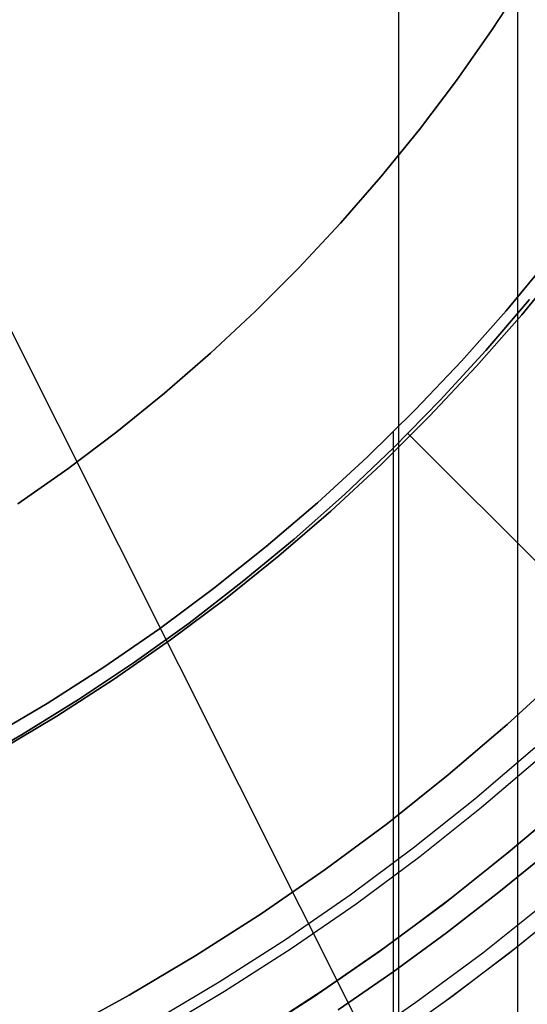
# Model space of a CAD drawing. Header units: millimetres. Extents: x 10871 to 12032, y -2698 to -1680.
# Tile 59 of 183: x 11477 to 11490, y -2097 to -2072. Entities that reach past the tile are written whole.
import ezdxf

# ---------------------------------------------------------------- set-up
doc = ezdxf.new("R2010")
doc.units = ezdxf.units.MM
for name, color, linetype in [('1', 7, 'Continuous'), ('color', 7, 'Continuous'), ('luz', 7, 'Continuous')]:
    doc.layers.add(name, color=color, linetype=linetype)

msp = doc.modelspace()

# ---------------------------------------------------------------- linework, layer by layer
at = {"layer": '1', "color": 7, "true_color": 0xffffff}
for p, q in [((11489.457, -2112.954, 71.704), (11489.457, -1981.655, 71.704)), ((11486.44, -2105.655, 44.653), (11486.44, -1988.955, 44.653)), ((11490.255, -2078.167, 53.153), (11489.167, -2079.485, 53.153)), ((11490.255, -2078.167, 69.704), (11489.167, -2079.485, 69.704)), ((11489.167, -2079.485, 53.153), (11490.255, -2078.167, 53.153)), ((11489.167, -2079.485, 61.429), (11490.255, -2078.167, 61.429)), ((11490.255, -2078.167, 69.704), (11489.167, -2079.485, 69.704)), ((11489.56, -2079.586, 70.904), (11490.659, -2078.24, 70.904)), ((11489.56, -2079.586, 70.904), (11490.659, -2078.24, 70.904)), ((11490.659, -2078.24, 76.403), (11489.56, -2079.586, 76.403)), ((11490.659, -2078.24, 73.653), (11489.56, -2079.586, 73.653)), ((11489.56, -2079.586, 76.403), (11490.659, -2078.24, 76.403)), ((11489.56, -2079.586, 34.804), (11490.659, -2078.24, 34.804)), ((11489.56, -2079.586, 34.804), (11490.659, -2078.24, 34.804)), ((11490.659, -2078.24, 42.804), (11489.56, -2079.586, 42.804)), ((11490.659, -2078.24, 38.804), (11489.56, -2079.586, 38.804)), ((11489.56, -2079.586, 42.804), (11490.659, -2078.24, 42.804)), ((11488.648, -2080.498, 206.567), (11489.757, -2079.204, 206.567)), ((11489.757, -2079.204, 208.385), (11488.648, -2080.498, 208.385)), ((11488.648, -2080.498, 206.567), (11489.757, -2079.204, 206.567)), ((11489.757, -2079.204, 208.385), (11488.648, -2080.498, 208.385)), ((11488.648, -2080.498, 207.476), (11489.757, -2079.204, 207.476)), ((11489.167, -2079.485, 53.153), (11488.034, -2080.764, 53.153)), ((11489.167, -2079.485, 69.704), (11488.034, -2080.764, 69.704)), ((11488.034, -2080.764, 53.153), (11489.167, -2079.485, 53.153)), ((11488.034, -2080.764, 61.429), (11489.167, -2079.485, 61.429)), ((11489.167, -2079.485, 69.704), (11488.034, -2080.764, 69.704)), ((11488.415, -2080.893, 70.904), (11489.56, -2079.586, 70.904)), ((11488.415, -2080.893, 70.904), (11489.56, -2079.586, 70.904)), ((11489.56, -2079.586, 76.403), (11488.415, -2080.893, 76.403)), ((11489.56, -2079.586, 73.653), (11488.415, -2080.893, 73.653)), ((11488.415, -2080.893, 76.403), (11489.56, -2079.586, 76.403)), ((11488.415, -2080.893, 34.804), (11489.56, -2079.586, 34.804)), ((11488.415, -2080.893, 34.804), (11489.56, -2079.586, 34.804)), ((11489.56, -2079.586, 42.804), (11488.415, -2080.893, 42.804)), ((11489.56, -2079.586, 38.804), (11488.415, -2080.893, 38.804)), ((11488.415, -2080.893, 42.804), (11489.56, -2079.586, 42.804)), ((11487.496, -2081.755, 206.567), (11488.648, -2080.498, 206.567)), ((11488.648, -2080.498, 208.385), (11487.496, -2081.755, 208.385)), ((11487.496, -2081.755, 206.567), (11488.648, -2080.498, 206.567)), ((11488.648, -2080.498, 208.385), (11487.496, -2081.755, 208.385)), ((11487.496, -2081.755, 207.476), (11488.648, -2080.498, 207.476)), ((11488.034, -2080.764, 53.153), (11486.857, -2082.003, 53.153)), ((11488.034, -2080.764, 69.704), (11486.857, -2082.003, 69.704)), ((11486.857, -2082.003, 53.153), (11488.034, -2080.764, 53.153)), ((11486.857, -2082.003, 61.429), (11488.034, -2080.764, 61.429)), ((11488.034, -2080.764, 69.704), (11486.857, -2082.003, 69.704)), ((11487.225, -2082.16, 70.904), (11488.415, -2080.893, 70.904)), ((11487.225, -2082.16, 70.904), (11488.415, -2080.893, 70.904)), ((11488.415, -2080.893, 76.403), (11487.225, -2082.16, 76.403)), ((11488.415, -2080.893, 73.653), (11487.225, -2082.16, 73.653)), ((11487.225, -2082.16, 76.403), (11488.415, -2080.893, 76.403)), ((11487.225, -2082.16, 34.804), (11488.415, -2080.893, 34.804)), ((11487.225, -2082.16, 34.804), (11488.415, -2080.893, 34.804)), ((11488.415, -2080.893, 42.804), (11487.225, -2082.16, 42.804)), ((11488.415, -2080.893, 38.804), (11487.225, -2082.16, 38.804)), ((11487.225, -2082.16, 42.804), (11488.415, -2080.893, 42.804)), ((11486.301, -2082.97, 206.567), (11487.496, -2081.755, 206.567)), ((11487.496, -2081.755, 208.385), (11486.301, -2082.97, 208.385)), ((11486.301, -2082.97, 206.567), (11487.496, -2081.755, 206.567)), ((11487.496, -2081.755, 208.385), (11486.301, -2082.97, 208.385)), ((11486.301, -2082.97, 207.476), (11487.496, -2081.755, 207.476)), ((11486.857, -2082.003, 53.153), (11485.638, -2083.201, 53.153)), ((11486.857, -2082.003, 69.704), (11485.638, -2083.201, 69.704)), ((11485.638, -2083.201, 53.153), (11486.857, -2082.003, 53.153)), ((11485.638, -2083.201, 61.429), (11486.857, -2082.003, 61.429)), ((11486.857, -2082.003, 69.704), (11485.638, -2083.201, 69.704)), ((11485.993, -2083.384, 70.904), (11487.225, -2082.16, 70.904)), ((11485.993, -2083.384, 70.904), (11487.225, -2082.16, 70.904)), ((11487.225, -2082.16, 76.403), (11485.993, -2083.384, 76.403)), ((11487.225, -2082.16, 73.653), (11485.993, -2083.384, 73.653)), ((11485.993, -2083.384, 76.403), (11487.225, -2082.16, 76.403)), ((11485.993, -2083.384, 34.804), (11487.225, -2082.16, 34.804)), ((11485.993, -2083.384, 34.804), (11487.225, -2082.16, 34.804)), ((11487.225, -2082.16, 42.804), (11485.993, -2083.384, 42.804)), ((11487.225, -2082.16, 38.804), (11485.993, -2083.384, 38.804)), ((11485.993, -2083.384, 42.804), (11487.225, -2082.16, 42.804)), ((11486.305, -2107.494, 53.153), (11486.305, -2082.557, 53.153)), ((11491.697, -2087.619, 206.567), (11486.676, -2082.597, 206.567)), ((11486.676, -2082.597, 208.385), (11491.697, -2087.619, 208.385)), ((11486.597, -2082.676, 206.567), (11486.597, -2082.676, 208.385)), ((11485.065, -2084.145, 206.567), (11486.301, -2082.97, 206.567)), ((11486.301, -2082.97, 208.385), (11485.065, -2084.145, 208.385)), ((11485.065, -2084.145, 206.567), (11486.301, -2082.97, 206.567)), ((11486.301, -2082.97, 208.385), (11485.065, -2084.145, 208.385)), ((11485.065, -2084.145, 207.476), (11486.301, -2082.97, 207.476)), ((11485.638, -2083.201, 53.153), (11484.379, -2084.356, 53.153)), ((11485.638, -2083.201, 69.704), (11484.379, -2084.356, 69.704)), ((11484.379, -2084.356, 53.153), (11485.638, -2083.201, 53.153)), ((11484.379, -2084.356, 61.429), (11485.638, -2083.201, 61.429)), ((11485.638, -2083.201, 69.704), (11484.379, -2084.356, 69.704)), ((11484.718, -2084.565, 70.904), (11485.993, -2083.384, 70.904)), ((11484.718, -2084.565, 70.904), (11485.993, -2083.384, 70.904)), ((11485.993, -2083.384, 76.403), (11484.718, -2084.565, 76.403)), ((11485.993, -2083.384, 73.653), (11484.718, -2084.565, 73.653)), ((11484.718, -2084.565, 76.403), (11485.993, -2083.384, 76.403)), ((11484.718, -2084.565, 34.804), (11485.993, -2083.384, 34.804)), ((11484.718, -2084.565, 34.804), (11485.993, -2083.384, 34.804)), ((11485.993, -2083.384, 42.804), (11484.718, -2084.565, 42.804)), ((11485.993, -2083.384, 38.804), (11484.718, -2084.565, 38.804)), ((11484.718, -2084.565, 42.804), (11485.993, -2083.384, 42.804)), ((11483.79, -2085.276, 206.567), (11485.065, -2084.145, 206.567)), ((11485.065, -2084.145, 208.385), (11483.79, -2085.276, 208.385)), ((11483.79, -2085.276, 206.567), (11485.065, -2084.145, 206.567)), ((11485.065, -2084.145, 208.385), (11483.79, -2085.276, 208.385)), ((11483.79, -2085.276, 207.476), (11485.065, -2084.145, 207.476)), ((11484.379, -2084.356, 53.153), (11483.081, -2085.467, 53.153)), ((11484.379, -2084.356, 69.704), (11483.081, -2085.467, 69.704)), ((11483.081, -2085.467, 53.153), (11484.379, -2084.356, 53.153)), ((11483.081, -2085.467, 61.429), (11484.379, -2084.356, 61.429)), ((11484.379, -2084.356, 69.704), (11483.081, -2085.467, 69.704)), ((11483.403, -2085.701, 70.904), (11484.718, -2084.565, 70.904)), ((11483.403, -2085.701, 70.904), (11484.718, -2084.565, 70.904)), ((11484.718, -2084.565, 76.403), (11483.403, -2085.701, 76.403)), ((11484.718, -2084.565, 73.653), (11483.403, -2085.701, 73.653)), ((11483.403, -2085.701, 76.403), (11484.718, -2084.565, 76.403)), ((11483.403, -2085.701, 34.804), (11484.718, -2084.565, 34.804)), ((11483.403, -2085.701, 34.804), (11484.718, -2084.565, 34.804)), ((11484.718, -2084.565, 42.804), (11483.403, -2085.701, 42.804)), ((11484.718, -2084.565, 38.804), (11483.403, -2085.701, 38.804)), ((11483.403, -2085.701, 42.804), (11484.718, -2084.565, 42.804)), ((11482.476, -2086.363, 206.567), (11483.79, -2085.276, 206.567)), ((11483.79, -2085.276, 208.385), (11482.476, -2086.363, 208.385)), ((11482.476, -2086.363, 206.567), (11483.79, -2085.276, 206.567)), ((11483.79, -2085.276, 208.385), (11482.476, -2086.363, 208.385)), ((11482.476, -2086.363, 207.476), (11483.79, -2085.276, 207.476)), ((11483.081, -2085.467, 53.153), (11481.745, -2086.532, 53.153)), ((11483.081, -2085.467, 69.704), (11481.745, -2086.532, 69.704)), ((11481.745, -2086.532, 53.153), (11483.081, -2085.467, 53.153)), ((11481.745, -2086.532, 61.429), (11483.081, -2085.467, 61.429)), ((11483.081, -2085.467, 69.704), (11481.745, -2086.532, 69.704)), ((11482.049, -2086.791, 70.904), (11483.403, -2085.701, 70.904)), ((11482.049, -2086.791, 70.904), (11483.403, -2085.701, 70.904)), ((11483.403, -2085.701, 76.403), (11482.049, -2086.791, 76.403)), ((11483.403, -2085.701, 73.653), (11482.049, -2086.791, 73.653)), ((11482.049, -2086.791, 76.403), (11483.403, -2085.701, 76.403)), ((11482.049, -2086.791, 34.804), (11483.403, -2085.701, 34.804)), ((11482.049, -2086.791, 34.804), (11483.403, -2085.701, 34.804)), ((11483.403, -2085.701, 42.804), (11482.049, -2086.791, 42.804)), ((11483.403, -2085.701, 38.804), (11482.049, -2086.791, 38.804)), ((11482.049, -2086.791, 42.804), (11483.403, -2085.701, 42.804)), ((11481.127, -2087.405, 206.567), (11482.476, -2086.363, 206.567)), ((11482.476, -2086.363, 208.385), (11481.127, -2087.405, 208.385)), ((11481.127, -2087.405, 206.567), (11482.476, -2086.363, 206.567)), ((11482.476, -2086.363, 208.385), (11481.127, -2087.405, 208.385)), ((11481.127, -2087.405, 207.476), (11482.476, -2086.363, 207.476)), ((11481.745, -2086.532, 53.153), (11480.373, -2087.551, 53.153)), ((11481.745, -2086.532, 69.704), (11480.373, -2087.551, 69.704)), ((11480.373, -2087.551, 53.153), (11481.745, -2086.532, 53.153)), ((11480.373, -2087.551, 61.429), (11481.745, -2086.532, 61.429)), ((11481.745, -2086.532, 69.704), (11480.373, -2087.551, 69.704)), ((11480.659, -2087.832, 70.904), (11482.049, -2086.791, 70.904)), ((11480.659, -2087.832, 70.904), (11482.049, -2086.791, 70.904)), ((11482.049, -2086.791, 76.403), (11480.659, -2087.832, 76.403)), ((11482.049, -2086.791, 73.653), (11480.659, -2087.832, 73.653)), ((11480.659, -2087.832, 76.403), (11482.049, -2086.791, 76.403)), ((11480.659, -2087.832, 34.804), (11482.049, -2086.791, 34.804)), ((11480.659, -2087.832, 34.804), (11482.049, -2086.791, 34.804)), ((11482.049, -2086.791, 42.804), (11480.659, -2087.832, 42.804)), ((11482.049, -2086.791, 38.804), (11480.659, -2087.832, 38.804)), ((11480.659, -2087.832, 42.804), (11482.049, -2086.791, 42.804)), ((11480.373, -2087.551, 53.153), (11478.966, -2088.522, 53.153)), ((11480.373, -2087.551, 69.704), (11478.966, -2088.522, 69.704)), ((11478.966, -2088.522, 53.153), (11480.373, -2087.551, 53.153)), ((11478.966, -2088.522, 61.429), (11480.373, -2087.551, 61.429)), ((11480.373, -2087.551, 69.704), (11478.966, -2088.522, 69.704)), ((11479.742, -2088.399, 206.567), (11481.127, -2087.405, 206.567)), ((11481.127, -2087.405, 208.385), (11479.742, -2088.399, 208.385)), ((11479.742, -2088.399, 206.567), (11481.127, -2087.405, 206.567)), ((11481.127, -2087.405, 208.385), (11479.742, -2088.399, 208.385)), ((11479.742, -2088.399, 207.476), (11481.127, -2087.405, 207.476)), ((11479.233, -2088.825, 70.904), (11480.659, -2087.832, 70.904)), ((11479.233, -2088.825, 70.904), (11480.659, -2087.832, 70.904)), ((11480.659, -2087.832, 76.403), (11479.233, -2088.825, 76.403)), ((11480.659, -2087.832, 73.653), (11479.233, -2088.825, 73.653)), ((11479.233, -2088.825, 76.403), (11480.659, -2087.832, 76.403)), ((11479.233, -2088.825, 34.804), (11480.659, -2087.832, 34.804)), ((11479.233, -2088.825, 34.804), (11480.659, -2087.832, 34.804)), ((11480.659, -2087.832, 42.804), (11479.233, -2088.825, 42.804)), ((11480.659, -2087.832, 38.804), (11479.233, -2088.825, 38.804)), ((11479.233, -2088.825, 42.804), (11480.659, -2087.832, 42.804)), ((11478.324, -2089.346, 206.567), (11479.742, -2088.399, 206.567)), ((11479.742, -2088.399, 208.385), (11478.324, -2089.346, 208.385)), ((11478.324, -2089.346, 206.567), (11479.742, -2088.399, 206.567)), ((11479.742, -2088.399, 208.385), (11478.324, -2089.346, 208.385)), ((11478.324, -2089.346, 207.476), (11479.742, -2088.399, 207.476)), ((11478.966, -2088.522, 53.153), (11477.527, -2089.443, 53.153)), ((11478.966, -2088.522, 69.704), (11477.527, -2089.443, 69.704)), ((11477.527, -2089.443, 53.153), (11478.966, -2088.522, 53.153)), ((11477.527, -2089.443, 61.429), (11478.966, -2088.522, 61.429)), ((11478.966, -2088.522, 69.704), (11477.527, -2089.443, 69.704)), ((11490.64, -2088.649, 206.567), (11489.19, -2089.979, 206.567)), ((11489.19, -2089.979, 208.385), (11490.64, -2088.649, 208.385)), ((11489.19, -2089.979, 206.567), (11490.64, -2088.649, 206.567)), ((11490.64, -2088.649, 208.385), (11489.19, -2089.979, 208.385)), ((11490.64, -2088.649, 207.476), (11489.19, -2089.979, 207.476)), ((11477.773, -2089.768, 70.904), (11479.233, -2088.825, 70.904)), ((11477.773, -2089.768, 70.904), (11479.233, -2088.825, 70.904)), ((11479.233, -2088.825, 76.403), (11477.773, -2089.768, 76.403)), ((11479.233, -2088.825, 73.653), (11477.773, -2089.768, 73.653)), ((11477.773, -2089.768, 76.403), (11479.233, -2088.825, 76.403)), ((11477.773, -2089.768, 34.804), (11479.233, -2088.825, 34.804)), ((11477.773, -2089.768, 34.804), (11479.233, -2088.825, 34.804)), ((11479.233, -2088.825, 42.804), (11477.773, -2089.768, 42.804)), ((11479.233, -2088.825, 38.804), (11477.773, -2089.768, 38.804)), ((11477.773, -2089.768, 42.804), (11479.233, -2088.825, 42.804)), ((11476.875, -2090.243, 206.567), (11478.324, -2089.346, 206.567)), ((11478.324, -2089.346, 208.385), (11476.875, -2090.243, 208.385)), ((11476.875, -2090.243, 206.567), (11478.324, -2089.346, 206.567)), ((11478.324, -2089.346, 208.385), (11476.875, -2090.243, 208.385)), ((11476.875, -2090.243, 207.476), (11478.324, -2089.346, 207.476)), ((11477.527, -2089.443, 53.153), (11476.057, -2090.315, 53.153)), ((11477.527, -2089.443, 69.704), (11476.057, -2090.315, 69.704)), ((11476.057, -2090.315, 53.153), (11477.527, -2089.443, 53.153)), ((11476.057, -2090.315, 61.429), (11477.527, -2089.443, 61.429)), ((11477.527, -2089.443, 69.704), (11476.057, -2090.315, 69.704)), ((11476.281, -2090.659, 70.904), (11477.773, -2089.768, 70.904)), ((11476.281, -2090.659, 70.904), (11477.773, -2089.768, 70.904)), ((11477.773, -2089.768, 76.403), (11476.281, -2090.659, 76.403)), ((11477.773, -2089.768, 73.653), (11476.281, -2090.659, 73.653)), ((11476.281, -2090.659, 76.403), (11477.773, -2089.768, 76.403)), ((11476.281, -2090.659, 34.804), (11477.773, -2089.768, 34.804)), ((11476.281, -2090.659, 34.804), (11477.773, -2089.768, 34.804)), ((11477.773, -2089.768, 42.804), (11476.281, -2090.659, 42.804)), ((11477.773, -2089.768, 38.804), (11476.281, -2090.659, 38.804)), ((11476.281, -2090.659, 42.804), (11477.773, -2089.768, 42.804)), ((11489.19, -2089.979, 206.567), (11487.694, -2091.259, 206.567)), ((11487.694, -2091.259, 208.385), (11489.19, -2089.979, 208.385)), ((11487.694, -2091.259, 206.567), (11489.19, -2089.979, 206.567)), ((11489.19, -2089.979, 208.385), (11487.694, -2091.259, 208.385)), ((11489.19, -2089.979, 207.476), (11487.694, -2091.259, 207.476)), ((11475.396, -2091.091, 206.567), (11476.875, -2090.243, 206.567)), ((11476.875, -2090.243, 208.385), (11475.396, -2091.091, 208.385)), ((11475.396, -2091.091, 206.567), (11476.875, -2090.243, 206.567)), ((11476.875, -2090.243, 208.385), (11475.396, -2091.091, 208.385)), ((11475.396, -2091.091, 207.476), (11476.875, -2090.243, 207.476)), ((11489.888, -2090.574, 208.385), (11488.372, -2091.872, 208.385)), ((11489.888, -2090.574, 208.385), (11488.372, -2091.872, 208.385)), ((11488.543, -2092.079, 208.403), (11490.066, -2090.775, 208.403)), ((11487.694, -2091.259, 206.567), (11486.156, -2092.486, 206.567)), ((11486.156, -2092.486, 208.385), (11487.694, -2091.259, 208.385)), ((11486.156, -2092.486, 206.567), (11487.694, -2091.259, 206.567)), ((11487.694, -2091.259, 208.385), (11486.156, -2092.486, 208.385)), ((11487.694, -2091.259, 207.476), (11486.156, -2092.486, 207.476)), ((11488.372, -2091.872, 208.385), (11486.811, -2093.116, 208.385)), ((11488.372, -2091.872, 208.385), (11486.811, -2093.116, 208.385)), ((11491.055, -2091.649, 70.904), (11489.49, -2093.001, 70.904)), ((11491.055, -2091.649, 70.904), (11489.49, -2093.001, 70.904)), ((11486.975, -2093.329, 208.403), (11488.543, -2092.079, 208.403)), ((11486.156, -2092.486, 206.567), (11484.575, -2093.659, 206.567)), ((11484.575, -2093.659, 208.385), (11486.156, -2092.486, 208.385)), ((11484.575, -2093.659, 206.567), (11486.156, -2092.486, 206.567)), ((11486.156, -2092.486, 208.385), (11484.575, -2093.659, 208.385)), ((11486.156, -2092.486, 207.476), (11484.575, -2093.659, 207.476)), ((11486.811, -2093.116, 208.385), (11485.209, -2094.305, 208.385)), ((11486.811, -2093.116, 208.385), (11485.209, -2094.305, 208.385)), ((11489.49, -2093.001, 70.904), (11487.879, -2094.297, 70.904)), ((11489.49, -2093.001, 70.904), (11487.879, -2094.297, 70.904)), ((11485.366, -2094.524, 208.403), (11486.975, -2093.329, 208.403)), ((11488.983, -2094.232, 206.672), (11490.286, -2093.165, 206.672)), ((11490.286, -2093.165, 206.672), (11488.983, -2094.232, 206.672)), ((11484.575, -2093.659, 206.567), (11482.956, -2094.777, 206.567)), ((11482.956, -2094.777, 208.385), (11484.575, -2093.659, 208.385)), ((11482.956, -2094.777, 206.567), (11484.575, -2093.659, 206.567)), ((11484.575, -2093.659, 208.385), (11482.956, -2094.777, 208.385)), ((11484.575, -2093.659, 207.476), (11482.956, -2094.777, 207.476)), ((11485.209, -2094.305, 208.385), (11483.567, -2095.439, 208.385)), ((11485.209, -2094.305, 208.385), (11483.567, -2095.439, 208.385)), ((11487.879, -2094.297, 70.904), (11486.224, -2095.537, 70.904)), ((11487.879, -2094.297, 70.904), (11486.224, -2095.537, 70.904)), ((11487.651, -2095.263, 206.672), (11488.983, -2094.232, 206.672)), ((11488.983, -2094.232, 206.672), (11487.651, -2095.263, 206.672)), ((11483.716, -2095.663, 208.403), (11485.366, -2094.524, 208.403)), ((11482.956, -2094.777, 206.567), (11481.298, -2095.838, 206.567)), ((11481.298, -2095.838, 208.385), (11482.956, -2094.777, 208.385)), ((11481.298, -2095.838, 206.567), (11482.956, -2094.777, 206.567)), ((11482.956, -2094.777, 208.385), (11481.298, -2095.838, 208.385)), ((11482.956, -2094.777, 207.476), (11481.298, -2095.838, 207.476)), ((11486.291, -2096.257, 206.672), (11487.651, -2095.263, 206.672)), ((11487.651, -2095.263, 206.672), (11486.291, -2096.257, 206.672)), ((11483.567, -2095.439, 208.385), (11481.886, -2096.515, 208.385)), ((11483.567, -2095.439, 208.385), (11481.886, -2096.515, 208.385)), ((11486.224, -2095.537, 70.904), (11484.527, -2096.719, 70.904)), ((11486.224, -2095.537, 70.904), (11484.527, -2096.719, 70.904)), ((11481.298, -2095.838, 206.567), (11479.605, -2096.842, 206.567)), ((11479.605, -2096.842, 208.385), (11481.298, -2095.838, 208.385)), ((11479.605, -2096.842, 206.567), (11481.298, -2095.838, 206.567)), ((11481.298, -2095.838, 208.385), (11479.605, -2096.842, 208.385)), ((11481.298, -2095.838, 207.476), (11479.605, -2096.842, 207.476)), ((11482.027, -2096.744, 208.403), (11483.716, -2095.663, 208.403)), ((11484.905, -2097.214, 206.672), (11486.291, -2096.257, 206.672)), ((11486.291, -2096.257, 206.672), (11484.905, -2097.214, 206.672)), ((11481.886, -2096.515, 208.385), (11480.17, -2097.533, 208.385)), ((11481.886, -2096.515, 208.385), (11480.17, -2097.533, 208.385)), ((11479.605, -2096.842, 206.567), (11477.879, -2097.787, 206.567)), ((11477.879, -2097.787, 208.385), (11479.605, -2096.842, 208.385)), ((11477.879, -2097.787, 206.567), (11479.605, -2096.842, 206.567)), ((11479.605, -2096.842, 208.385), (11477.879, -2097.787, 208.385)), ((11479.605, -2096.842, 207.476), (11477.879, -2097.787, 207.476)), ((11480.303, -2097.766, 208.403), (11482.027, -2096.744, 208.403)), ((11484.527, -2096.719, 70.904), (11482.79, -2097.841, 70.904)), ((11484.527, -2096.719, 70.904), (11482.79, -2097.841, 70.904))]:
    msp.add_line(p, q, dxfattribs=at)
at = {"layer": '1', "color": 7, "true_color": 0xf4f4f4}
for p, q in [((11489.645, -2071.078, 206.567), (11488.796, -2072.379, 206.567)), ((11488.796, -2072.379, 208.385), (11489.645, -2071.078, 208.385)), ((11488.796, -2072.379, 206.567), (11489.645, -2071.078, 206.567)), ((11489.645, -2071.078, 208.385), (11488.796, -2072.379, 208.385)), ((11489.645, -2071.078, 207.476), (11488.796, -2072.379, 207.476)), ((11488.796, -2072.379, 206.567), (11487.902, -2073.649, 206.567)), ((11487.902, -2073.649, 208.385), (11488.796, -2072.379, 208.385)), ((11487.902, -2073.649, 206.567), (11488.796, -2072.379, 206.567)), ((11488.796, -2072.379, 208.385), (11487.902, -2073.649, 208.385)), ((11488.796, -2072.379, 207.476), (11487.902, -2073.649, 207.476)), ((11487.902, -2073.649, 206.567), (11486.965, -2074.888, 206.567)), ((11486.965, -2074.888, 208.385), (11487.902, -2073.649, 208.385)), ((11486.965, -2074.888, 206.567), (11487.902, -2073.649, 206.567)), ((11487.902, -2073.649, 208.385), (11486.965, -2074.888, 208.385)), ((11487.902, -2073.649, 207.476), (11486.965, -2074.888, 207.476)), ((11486.965, -2074.888, 206.567), (11485.986, -2076.094, 206.567)), ((11485.986, -2076.094, 208.385), (11486.965, -2074.888, 208.385)), ((11485.986, -2076.094, 206.567), (11486.965, -2074.888, 206.567)), ((11486.965, -2074.888, 208.385), (11485.986, -2076.094, 208.385)), ((11486.965, -2074.888, 207.476), (11485.986, -2076.094, 207.476)), ((11485.986, -2076.094, 206.567), (11484.965, -2077.266, 206.567)), ((11484.965, -2077.266, 208.385), (11485.986, -2076.094, 208.385)), ((11484.965, -2077.266, 206.567), (11485.986, -2076.094, 206.567)), ((11485.986, -2076.094, 208.385), (11484.965, -2077.266, 208.385)), ((11485.986, -2076.094, 207.476), (11484.965, -2077.266, 207.476)), ((11484.965, -2077.266, 206.567), (11483.905, -2078.401, 206.567)), ((11483.905, -2078.401, 208.385), (11484.965, -2077.266, 208.385)), ((11483.905, -2078.401, 206.567), (11484.965, -2077.266, 206.567)), ((11484.965, -2077.266, 208.385), (11483.905, -2078.401, 208.385)), ((11484.965, -2077.266, 207.476), (11483.905, -2078.401, 207.476)), ((11483.905, -2078.401, 206.567), (11482.807, -2079.499, 206.567)), ((11482.807, -2079.499, 208.385), (11483.905, -2078.401, 208.385)), ((11482.807, -2079.499, 206.567), (11483.905, -2078.401, 206.567)), ((11483.905, -2078.401, 208.385), (11482.807, -2079.499, 208.385)), ((11483.905, -2078.401, 207.476), (11482.807, -2079.499, 207.476)), ((11482.807, -2079.499, 206.567), (11481.671, -2080.559, 206.567)), ((11481.671, -2080.559, 208.385), (11482.807, -2079.499, 208.385)), ((11481.671, -2080.559, 206.567), (11482.807, -2079.499, 206.567)), ((11482.807, -2079.499, 208.385), (11481.671, -2080.559, 208.385)), ((11482.807, -2079.499, 207.476), (11481.671, -2080.559, 207.476)), ((11481.671, -2080.559, 206.567), (11480.499, -2081.579, 206.567)), ((11480.499, -2081.579, 208.385), (11481.671, -2080.559, 208.385)), ((11480.499, -2081.579, 206.567), (11481.671, -2080.559, 206.567)), ((11481.671, -2080.559, 208.385), (11480.499, -2081.579, 208.385)), ((11481.671, -2080.559, 207.476), (11480.499, -2081.579, 207.476)), ((11480.499, -2081.579, 206.567), (11479.292, -2082.557, 206.567)), ((11479.292, -2082.557, 208.385), (11480.499, -2081.579, 208.385)), ((11479.292, -2082.557, 206.567), (11480.499, -2081.579, 206.567)), ((11480.499, -2081.579, 208.385), (11479.292, -2082.557, 208.385)), ((11480.499, -2081.579, 207.476), (11479.292, -2082.557, 207.476)), ((11479.292, -2082.557, 206.567), (11478.053, -2083.494, 206.567)), ((11478.053, -2083.494, 208.385), (11479.292, -2082.557, 208.385)), ((11478.053, -2083.494, 206.567), (11479.292, -2082.557, 206.567)), ((11479.292, -2082.557, 208.385), (11478.053, -2083.494, 208.385)), ((11479.292, -2082.557, 207.476), (11478.053, -2083.494, 207.476)), ((11478.053, -2083.494, 206.567), (11476.782, -2084.387, 206.567)), ((11476.782, -2084.387, 208.385), (11478.053, -2083.494, 208.385)), ((11476.782, -2084.387, 206.567), (11478.053, -2083.494, 206.567)), ((11478.053, -2083.494, 208.385), (11476.782, -2084.387, 208.385)), ((11478.053, -2083.494, 207.476), (11476.782, -2084.387, 207.476))]:
    msp.add_line(p, q, dxfattribs=at)
at = {"layer": 'color', "color": 254, "true_color": 0xcad1ee}
for p, q in [((11490.782, -2091.896, 19.504), (11489.219, -2093.229, 19.504)), ((11489.219, -2093.229, 17.504), (11490.782, -2091.896, 17.504)), ((11490.782, -2091.896, 18.504), (11489.219, -2093.229, 18.504)), ((11489.219, -2093.229, 19.504), (11487.611, -2094.507, 19.504)), ((11487.611, -2094.507, 17.504), (11489.219, -2093.229, 17.504)), ((11489.219, -2093.229, 18.504), (11487.611, -2094.507, 18.504)), ((11489.501, -2095.568, 19.504), (11491.136, -2094.23, 19.504)), ((11489.501, -2095.568, 20.554), (11491.136, -2094.23, 20.554)), ((11487.611, -2094.507, 19.504), (11485.96, -2095.729, 19.504)), ((11485.96, -2095.729, 17.504), (11487.611, -2094.507, 17.504)), ((11487.611, -2094.507, 18.504), (11485.96, -2095.729, 18.504)), ((11490.223, -2094.461, 17.504), (11488.572, -2095.774, 17.504)), ((11489.25, -2095.765, 21.604), (11490.907, -2094.423, 21.604)), ((11487.821, -2096.848, 19.504), (11489.501, -2095.568, 19.504)), ((11487.821, -2096.848, 20.554), (11489.501, -2095.568, 20.554)), ((11485.96, -2095.729, 19.504), (11484.268, -2096.893, 19.504)), ((11484.268, -2096.893, 17.504), (11485.96, -2095.729, 17.504)), ((11485.96, -2095.729, 18.504), (11484.268, -2096.893, 18.504)), ((11488.572, -2095.774, 17.504), (11486.877, -2097.028, 17.504)), ((11487.615, -2096.999, 21.604), (11489.25, -2095.765, 21.604)), ((11486.098, -2098.071, 19.504), (11487.821, -2096.848, 19.504)), ((11486.098, -2098.071, 20.554), (11487.821, -2096.848, 20.554)), ((11484.268, -2096.893, 19.504), (11482.537, -2097.998, 19.504)), ((11482.537, -2097.998, 17.504), (11484.268, -2096.893, 17.504)), ((11484.268, -2096.893, 18.504), (11482.537, -2097.998, 18.504)), ((11486.877, -2097.028, 17.504), (11485.139, -2098.224, 17.504)), ((11485.94, -2098.179, 21.604), (11487.615, -2096.999, 21.604))]:
    msp.add_line(p, q, dxfattribs=at)
at = {"layer": 'luz', "color": 254, "true_color": 0xcad1ee}
for p, q in [((11390.697, -1908.763, -39.746), (11526.17, -2178.772, -39.746)), ((11390.697, -1908.763, -41.246), (11526.17, -2178.772, -41.246))]:
    msp.add_line(p, q, dxfattribs=at)

doc.saveas('drawing.dxf')
